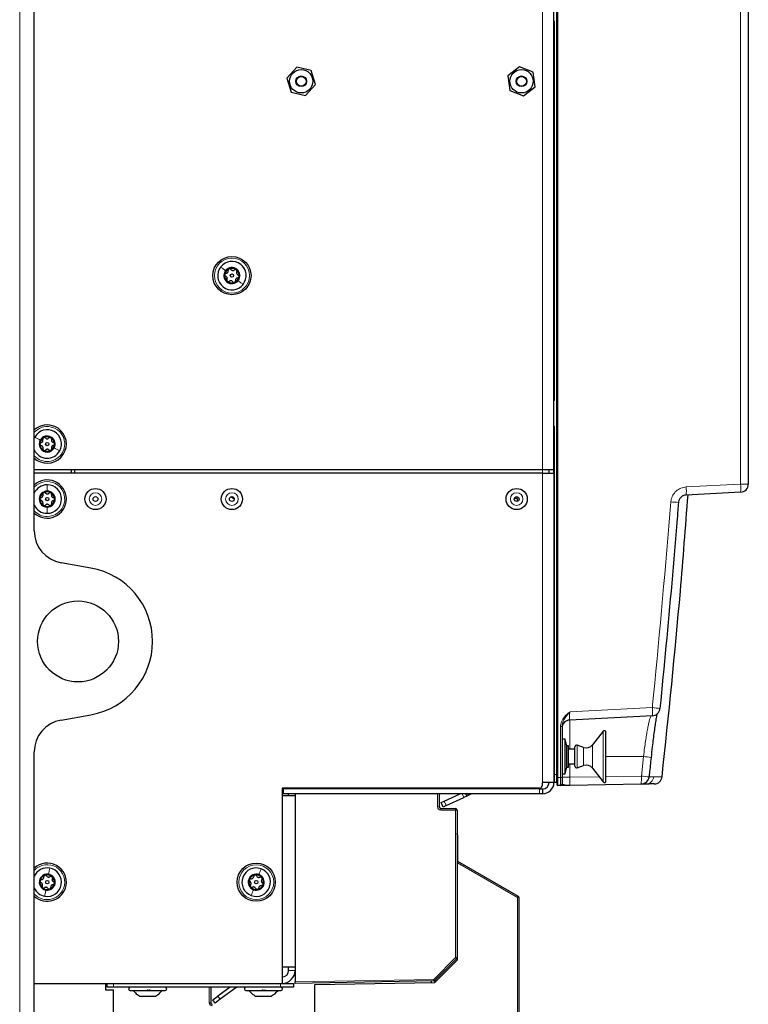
# Model space of a CAD drawing. Header units: millimetres. Extents: x 5 to 418, y 2 to 292.
# Tile 63 of 70: x 220 to 257, y 117 to 168. Entities that reach past the tile are written whole.
import ezdxf

# ---------------------------------------------------------------- set-up
doc = ezdxf.new("R2010")
doc.units = ezdxf.units.MM

msp = doc.modelspace()

# ---------------------------------------------------------------- linework, layer by layer
at = {"color": 7, "linetype": 'Continuous', "lineweight": 18}
for p, q in [((219.8578, 101.8434), (219.8578, 247.6684)), ((247.4762, 129.1566), (247.4762, 214.6603)), ((247.5429, 214.8277), (247.5429, 129.0008)), ((256.9463, 144.1004), (256.9463, 214.6636)), ((246.7578, 144.8309), (246.7578, 192.3309)), ((247.3727, 167.8826), (247.3411, 167.8826)), ((247.3727, 167.8826), (247.3727, 148.4459)), ((247.3727, 148.4459), (247.3411, 148.4459)), ((247.3727, 147.0493), (247.3411, 147.0493)), ((247.3727, 147.0493), (247.3727, 129.162)), ((246.7578, 144.6642), (246.7578, 144.8309)), ((246.7578, 144.6642), (246.7578, 128.7476)), ((254.1425, 143.9535), (256.9463, 144.1004)), ((257.3411, 144.1004), (256.9463, 144.1004)), ((248.1527, 132.3729), (252.4049, 132.5957)), ((248.1527, 131.9568), (248.1527, 130.4559)), ((247.6788, 129.0032), (247.6788, 131.6213)), ((247.6788, 131.6213), (247.7578, 131.6213)), ((249.8709, 128.7796), (249.8709, 131.3822)), ((248.5343, 129.5019), (248.5343, 130.6599)), ((248.8673, 129.6133), (248.8673, 130.5485)), ((249.3278, 129.4747), (249.3278, 130.6871)), ((251.947, 130.0809), (250.0199, 130.0809)), ((251.8403, 129.0758), (251.947, 130.0809)), ((248.1527, 129.7059), (248.1527, 129.0114)), ((247.3727, 129.162), (247.3411, 129.162)), ((247.3727, 129.162), (247.4762, 129.1566)), ((247.4762, 129.1566), (247.5078, 129.1566)), ((247.5078, 129.0008), (247.5429, 129.0008)), ((247.5429, 129.0008), (247.6788, 129.0032)), ((247.6788, 129.0032), (247.7578, 129.0032)), ((248.1527, 129.0114), (247.7578, 129.0114)), ((248.1527, 129.0114), (249.6691, 129.0379)), ((250.0199, 129.044), (251.8403, 129.0758)), ((252.2322, 129.0314), (252.4805, 129.0358)), ((241.3578, 128.4142), (241.3578, 128.4476)), ((246.5911, 128.1642), (246.5911, 128.4142)), ((241.3578, 127.4954), (241.3578, 128.1642)), ((241.69, 127.779), (241.7956, 127.5524)), ((242.702, 127.975), (242.6137, 128.1642)), ((242.8896, 128.1642), (242.9285, 128.0807)), ((243.0408, 128.133), (243.0263, 128.1642)), ((241.3578, 127.4954), (241.4411, 127.4954)), ((241.5216, 127.3287), (241.523, 127.412)), ((242.2745, 127.3156), (241.5216, 127.3287)), ((242.2745, 127.3156), (242.2759, 127.3989)), ((242.2745, 119.7322), (242.2745, 127.3156)), ((242.3578, 127.3156), (242.2745, 127.3156)), ((245.4593, 122.8242), (242.3745, 124.6052)), ((245.4593, 104.6021), (245.4593, 122.8242)), ((245.5411, 122.8242), (245.4593, 122.8242)), ((241.156, 118.6137), (242.2745, 119.7322)), ((242.2745, 119.7322), (242.3334, 119.6733)), ((242.3578, 119.7322), (242.2745, 119.7322)), ((233.6911, 119.0726), (234.0245, 119.0726)), ((234.0245, 118.4893), (241.156, 118.6137)), ((241.156, 118.6137), (241.1575, 118.5304)), ((241.156, 118.6137), (241.215, 118.5548)), ((224.6911, 118.3976), (224.6911, 118.2059)), ((229.6078, 117.412), (229.6078, 118.2059)), ((230.9807, 118.1741), (230.9575, 118.2059)), ((233.2745, 118.2059), (233.2745, 118.3976)), ((230.0581, 117.751), (230.1756, 117.5892)), ((229.6078, 117.412), (229.6911, 117.412))]:
    msp.add_line(p, q, dxfattribs=at)
at = {"color": 7, "linetype": 'Continuous', "lineweight": 25}
for p, q in [((220.6078, 141.6936), (220.6078, 225.3182)), ((247.5078, 129.0008), (247.5078, 214.8277)), ((257.3411, 214.6636), (257.3411, 144.1004)), ((247.3411, 167.7476), (247.3411, 169.4142)), ((247.3411, 148.5809), (247.3411, 167.7476)), ((234.1152, 165.5567), (233.5996, 164.9982)), ((234.8568, 165.3895), (234.1152, 165.5567)), ((235.0827, 164.6637), (234.8568, 165.3895)), ((245.5665, 165.5834), (244.9688, 165.1136)), ((246.2721, 165.3007), (245.5665, 165.5834)), ((246.3801, 164.5482), (246.2721, 165.3007)), ((233.5996, 164.9982), (233.8255, 164.2723)), ((244.9688, 165.1136), (245.0768, 164.3612)), ((233.8255, 164.2723), (234.5671, 164.1051)), ((234.5671, 164.1051), (235.0827, 164.6637)), ((245.0768, 164.3612), (245.7825, 164.0784)), ((245.7825, 164.0784), (246.3801, 164.5482)), ((247.3411, 146.9142), (247.3411, 148.5809)), ((220.6078, 146.4698), (220.6337, 146.5208)), ((247.3411, 144.8309), (247.3411, 146.9142)), ((246.7578, 144.8309), (220.6078, 144.8309)), ((246.7578, 144.6642), (220.6078, 144.6642)), ((222.5245, 144.6642), (222.5245, 144.8309)), ((222.6911, 144.6642), (222.6911, 144.8309)), ((247.3411, 144.8309), (246.7578, 144.8309)), ((246.7578, 144.6642), (247.3411, 144.6642)), ((247.0911, 144.6642), (247.0911, 144.8309)), ((247.3411, 144.6642), (247.3411, 144.8309)), ((247.3411, 144.6642), (247.3411, 128.7476)), ((256.9463, 143.6843), (254.1425, 143.5374)), ((245.4578, 143.3559), (245.302, 143.3559)), ((245.4578, 143.3559), (245.4578, 143.2104)), ((223.5235, 139.781), (221.9851, 140.0523)), ((221.9851, 131.9596), (223.5235, 132.2308)), ((252.4049, 132.1796), (248.1527, 131.9568)), ((247.7578, 131.6213), (247.7578, 129.0032)), ((249.8709, 131.3822), (249.3278, 130.6871)), ((250.0199, 128.8309), (250.0199, 131.3309)), ((247.9245, 130.9726), (247.7578, 130.9726)), ((248.0078, 130.6226), (247.9245, 130.9726)), ((247.9245, 129.1892), (247.9245, 130.9726)), ((220.6078, 102.6726), (220.6078, 130.3182)), ((248.0911, 130.6226), (248.0078, 130.6226)), ((248.0078, 129.5392), (248.0078, 130.6226)), ((248.0911, 129.5392), (248.0911, 130.6226)), ((248.4245, 130.4559), (248.0911, 130.4559)), ((248.4245, 129.5809), (248.4245, 130.5809)), ((248.8673, 130.5485), (248.5343, 130.6599)), ((247.9245, 129.1892), (248.0078, 129.5392)), ((248.0078, 129.5392), (248.0911, 129.5392)), ((248.0911, 129.7059), (248.4245, 129.7059)), ((248.5343, 129.5019), (248.8673, 129.6133)), ((249.3278, 129.4747), (249.8709, 128.7796)), ((246.7578, 128.6142), (246.7578, 128.7476)), ((247.3411, 128.7476), (246.7578, 128.7476)), ((247.4762, 128.7405), (247.3727, 128.7459)), ((247.5078, 128.6177), (247.5078, 129.0008)), ((247.7578, 129.1892), (247.9245, 129.1892)), ((247.7578, 129.0032), (247.7578, 128.6701)), ((233.3578, 128.4476), (233.3578, 118.3976)), ((246.5911, 128.4476), (233.3578, 128.4476)), ((246.5911, 128.4142), (233.4078, 128.4142)), ((233.4078, 128.4142), (233.4078, 128.1642)), ((233.6911, 128.4142), (233.6911, 128.4476)), ((234.0245, 128.4476), (234.0245, 128.4142)), ((241.4411, 128.4476), (241.4411, 128.4142)), ((246.5911, 128.4142), (246.7578, 128.4142)), ((246.7578, 128.4142), (246.7578, 128.1642)), ((247.6759, 128.5868), (247.5417, 128.5844)), ((251.8258, 128.6592), (248.1672, 128.5953)), ((252.0745, 128.6635), (251.855, 128.6597)), ((234.0245, 128.0559), (233.3578, 128.0559)), ((246.5911, 128.1642), (233.4078, 128.1642)), ((233.6911, 128.0559), (233.6911, 128.1642)), ((234.0245, 128.1642), (234.0245, 128.0561)), ((234.0245, 128.0561), (234.0245, 128.0559)), ((234.0245, 128.0559), (234.0245, 119.2392)), ((241.4411, 128.1642), (241.4411, 127.4954)), ((241.5389, 127.7085), (241.69, 127.779)), ((241.6446, 127.4819), (241.5389, 127.7085)), ((241.69, 127.779), (242.5163, 128.1642)), ((241.7956, 127.5524), (242.702, 127.975)), ((242.853, 128.0454), (242.702, 127.975)), ((242.7976, 128.1642), (242.853, 128.0454)), ((242.9285, 128.0807), (242.853, 128.0454)), ((243.0408, 128.133), (242.9285, 128.0807)), ((246.7578, 128.1642), (246.5911, 128.1642)), ((241.523, 127.412), (242.2759, 127.3989)), ((241.7956, 127.5524), (241.6446, 127.4819)), ((242.3578, 127.3156), (242.3578, 119.7322)), ((242.3745, 126.0339), (242.3745, 124.7006)), ((242.3745, 124.7006), (245.4995, 122.8963)), ((242.3745, 124.6052), (242.3745, 124.7006)), ((242.3745, 119.6172), (242.3745, 124.6052)), ((245.5411, 122.8242), (245.5411, 104.6021)), ((242.3745, 120.5476), (242.3578, 120.5473)), ((241.2108, 118.4535), (242.3745, 119.6172)), ((242.3334, 119.6733), (241.215, 118.5548)), ((242.3447, 119.6874), (242.3745, 119.6869)), ((242.3578, 120.0726), (242.3745, 120.0726)), ((234.0245, 119.2392), (233.3578, 119.2392)), ((233.6911, 119.0726), (233.6911, 119.2392)), ((234.0245, 119.2392), (234.0245, 119.0726)), ((234.0245, 119.0726), (234.0245, 118.4893)), ((220.6078, 118.4059), (224.2745, 118.4059)), ((220.6078, 118.3976), (233.3578, 118.3976)), ((224.2745, 118.4059), (224.2745, 118.0726)), ((224.2745, 118.0726), (224.6911, 118.0726)), ((224.3578, 118.2059), (224.3578, 118.3976)), ((224.6911, 118.2059), (224.3578, 118.2059)), ((233.2745, 118.2059), (224.6911, 118.2059)), ((224.6911, 108.7392), (224.6911, 118.0726)), ((229.6911, 118.2059), (229.6911, 117.412)), ((230.6842, 118.2059), (230.0581, 117.751)), ((230.9807, 118.1741), (230.1756, 117.5892)), ((233.2745, 118.4059), (233.9411, 118.4059)), ((233.9411, 118.2059), (233.2745, 118.2059)), ((233.9411, 118.4059), (233.9411, 118.2059)), ((241.1575, 118.5304), (234.0245, 118.4059)), ((234.0245, 118.4059), (234.0245, 118.4893)), ((235.0411, 118.3458), (241.2108, 118.4535)), ((235.0411, 104.7839), (235.0411, 118.3458)), ((241.0411, 118.4506), (241.0411, 118.5284)), ((241.2078, 118.5484), (241.2078, 118.4535)), ((225.5411, 118.0392), (227.3411, 118.0392)), ((226.0296, 117.7476), (226.8509, 117.7476)), ((226.8509, 117.7476), (226.8526, 117.7476)), ((229.7884, 117.5551), (230.0581, 117.751)), ((230.1756, 117.5892), (229.906, 117.3933)), ((231.4995, 118.0392), (233.2995, 118.0392)), ((231.9882, 117.7476), (232.8108, 117.7476)), ((229.906, 117.3933), (229.7884, 117.5551))]:
    msp.add_line(p, q, dxfattribs=at)
at = {"color": 7, "linetype": 'Continuous', "lineweight": 25, "flags": 128}
msp.add_lwpolyline([(230.746, 143.4526), (230.8876, 143.3417), (230.8995, 143.3332)], dxfattribs=at)
at = {"color": 7, "linetype": 'Continuous', "lineweight": 25}
for centre, radius in [((234.3411, 164.8309), 0.6), ((245.6745, 164.8309), 0.6), ((234.3411, 164.8309), 0.275), ((234.3411, 164.8309), 0.25), ((245.6745, 164.8309), 0.275), ((245.6745, 164.8309), 0.25), ((230.7745, 154.8309), 0.9833), ((230.7745, 154.8309), 0.0863), ((221.2745, 146.1642), 0.0863), ((221.2745, 143.3309), 0.0863), ((223.7578, 143.3309), 0.5442), ((223.7578, 143.3309), 0.125), ((230.7745, 143.3309), 0.5442), ((230.7745, 143.3309), 0.125), ((245.4245, 143.3309), 0.5442), ((245.4245, 143.3309), 0.125), ((222.8578, 136.0059), 2.0833), ((232.0245, 123.6142), 0.9833), ((221.2745, 123.6142), 0.0863), ((232.0245, 123.6142), 0.0863)]:
    msp.add_circle(centre, radius, dxfattribs=at)
at = {"color": 7, "linetype": 'Continuous', "lineweight": 18}
for centre, radius in [((230.7745, 154.8309), 0.9), ((223.7578, 143.3309), 0.3237), ((230.7745, 143.3309), 0.3237), ((245.4245, 143.3309), 0.3237), ((232.0245, 123.6142), 0.9)]:
    msp.add_circle(centre, radius, dxfattribs=at)
for centre, radius, start, end in [((247.3061, 167.8826), 0.0667, 0, 58.2531), ((247.3061, 148.4459), 0.0667, 301.7469, 0), ((221.2745, 146.1642), 0.9, 330.90453, 137.79455), ((247.3061, 147.0493), 0.0667, 0, 58.2531), ((221.2745, 146.1642), 0.9, 222.20545, 330.90453), ((221.2745, 143.3309), 0.9, 269.87489, 137.79455), ((252.1485, 143.7454), 2.0048, 354.04331, 5.95669), ((254.9523, 143.8923), 2.0048, 354.04331, 5.95669), ((251.9108, 123.6826), 19.5582, 84.60752, 85.76168), ((221.2745, 143.3309), 0.9, 222.20545, 269.87489), ((250.411, 132.3877), 2.0048, 354.04331, 5.95669), ((250.7426, 114.989), 17.6851, 83.32668, 84.60634), ((250.4283, 114.6478), 15.5077, 82.92287, 84.3802), ((249.8379, 128.9371), 2.0072, 352.04161, 3.96204), ((250.1558, 112.4136), 16.7472, 82.87575, 84.22714), ((252.0668, 129.0794), 0.416, 271.06192, 353.97283), ((241.5245, 127.4954), 0.1667, 180, 269), ((221.2745, 123.6142), 0.9, 259.87489, 137.79455), ((221.2745, 123.6142), 0.9, 222.20545, 259.87489), ((244.289, 123.5235), 1.3633, 329.13722, 332.60985), ((229.7745, 117.412), 0.1667, 180, 269)]:
    msp.add_arc(centre, radius, start, end, dxfattribs=at)
at = {"color": 7, "linetype": 'Continuous', "lineweight": 25}
for centre, radius, start, end in [((230.7745, 154.8309), 0.7333, 141.78163, 321.78163), ((230.7745, 154.8309), 0.7333, 321.78163, 141.78163), ((230.7745, 154.8309), 0.4125, 141.78163, 321.78163), ((230.7745, 154.8309), 0.375, 111.78163, 171.78163), ((230.7745, 154.8309), 0.4125, 321.78163, 141.78163), ((230.7745, 154.8309), 0.375, 51.78163, 111.78163), ((230.7745, 154.8309), 0.375, 351.78163, 51.78163), ((230.7745, 154.8309), 0.375, 171.78163, 231.78163), ((230.7745, 154.8309), 0.375, 291.78163, 351.78163), ((230.7745, 154.8309), 0.375, 231.78163, 291.78163), ((221.2745, 146.1642), 0.9833, 227.31509, 132.68491), ((221.2745, 146.1642), 0.7333, 330.90453, 150.90453), ((221.2745, 146.1642), 0.375, 120.90453, 180.90453), ((221.2745, 146.1642), 0.4125, 330.90453, 150.90453), ((221.2745, 146.1642), 0.375, 60.90453, 120.90453), ((221.2745, 146.1642), 0.375, 0.90453, 60.90453), ((221.2745, 146.1642), 0.4125, 150.90453, 330.90453), ((221.2745, 146.1642), 0.375, 180.90453, 240.90453), ((221.2745, 146.1642), 0.375, 300.90453, 0.90453), ((221.2745, 146.1642), 0.7333, 204.61998, 330.90453), ((221.2745, 146.1642), 0.375, 240.90453, 300.90453), ((221.2745, 143.3309), 0.9833, 359.87489, 132.68491), ((221.2745, 143.3309), 0.7333, 89.87489, 155.38002), ((221.2745, 143.3309), 0.7333, 269.87489, 89.87489), ((256.9245, 144.1004), 0.4167, 273, 0), ((221.2745, 143.3309), 0.4125, 89.87489, 269.87489), ((221.2745, 143.3309), 0.375, 119.87489, 179.87489), ((221.2745, 143.3309), 0.375, 59.87489, 119.87489), ((221.2745, 143.3309), 0.4125, 269.87489, 89.87489), ((221.2745, 143.3309), 0.375, 359.87489, 59.87489), ((221.2745, 143.3309), 0.9833, 227.31509, 359.87489), ((221.2745, 143.3309), 0.7333, 204.61998, 269.87489), ((221.2745, 143.3309), 0.375, 179.87489, 239.87489), ((221.2745, 143.3309), 0.375, 239.87489, 299.87489), ((221.2745, 143.3309), 0.375, 299.87489, 359.87489), ((222.2745, 141.6936), 1.6667, 180, 260), ((222.8578, 136.0059), 3.8333, 280, 80), ((252.3831, 132.5957), 0.4167, 273, 354.2817), ((222.2745, 130.3182), 1.6667, 100, 180), ((248.1745, 131.5407), 0.4167, 93, 180), ((249.9365, 131.3309), 0.0833, 0, 142), ((248.5078, 130.5809), 0.0833, 71.5, 180), ((248.9995, 130.9437), 0.4167, 251.5, 322), ((248.5078, 129.5809), 0.0833, 180, 288.5), ((248.9995, 129.2182), 0.4167, 38, 108.5), ((246.7578, 128.7476), 0.5833, 270, 0), ((246.7578, 128.7476), 0.3333, 270, 0), ((247.3745, 128.7792), 0.0333, 180, 267), ((247.4745, 128.7072), 0.0333, 0, 87), ((249.9365, 128.8309), 0.0833, 218, 0), ((251.8185, 129.0758), 0.4167, 271, 353.88823), ((252.4957, 129.0876), 0.4167, 271.00033, 353.57329), ((246.5911, 128.6142), 0.1667, 270, 0), ((247.5411, 128.6177), 0.0333, 180, 271), ((247.6745, 128.6701), 0.0833, 271, 0), ((243.1817, 127.8309), 0.3333, 90, 115), ((241.5245, 127.4954), 0.0833, 180, 269), ((242.2745, 127.3156), 0.0833, 0, 89), ((242.0411, 126.0339), 0.3333, 0, 18.19487), ((221.2745, 123.6142), 0.9833, 349.87489, 132.68491), ((221.2745, 123.6142), 0.7333, 79.87489, 155.38002), ((221.2745, 123.6142), 0.7333, 259.87489, 79.87489), ((232.0245, 123.6142), 0.7333, 69.87489, 249.87489), ((232.0245, 123.6142), 0.7333, 249.87489, 69.87489), ((221.2745, 123.6142), 0.4125, 79.87489, 259.87489), ((221.2745, 123.6142), 0.375, 169.87489, 229.87489), ((221.2745, 123.6142), 0.375, 109.87489, 169.87489), ((221.2745, 123.6142), 0.375, 49.87489, 109.87489), ((221.2745, 123.6142), 0.4125, 259.87489, 79.87489), ((221.2745, 123.6142), 0.375, 349.87489, 49.87489), ((232.0245, 123.6142), 0.4125, 69.87489, 249.87489), ((232.0245, 123.6142), 0.375, 159.87489, 219.87489), ((232.0245, 123.6142), 0.375, 99.87489, 159.87489), ((232.0245, 123.6142), 0.4125, 249.87489, 69.87489), ((232.0245, 123.6142), 0.375, 39.87489, 99.87489), ((232.0245, 123.6142), 0.375, 339.87489, 39.87489), ((221.2745, 123.6142), 0.9833, 227.31509, 349.87489), ((221.2745, 123.6142), 0.7333, 204.61998, 259.87489), ((221.2745, 123.6142), 0.375, 229.87489, 289.87489), ((221.2745, 123.6142), 0.375, 289.87489, 349.87489), ((232.0245, 123.6142), 0.375, 219.87489, 279.87489), ((232.0245, 123.6142), 0.375, 279.87489, 339.87489), ((245.4578, 122.8242), 0.0833, 0, 60), ((242.2745, 119.7322), 0.0833, 315, 0), ((233.3578, 119.0726), 0.3333, 270, 0), ((233.3578, 119.0726), 0.6667, 270, 0), ((225.5411, 118.1226), 0.0833, 90, 270), ((227.3411, 118.1226), 0.0833, 270, 90), ((231.0786, 118.0392), 0.1667, 90, 126), ((231.4995, 118.1226), 0.0833, 90, 270), ((233.2995, 118.1226), 0.0833, 270, 90), ((241.156, 118.6137), 0.0833, 271, 315), ((229.7745, 117.412), 0.0833, 180, 269)]:
    msp.add_arc(centre, radius, start, end, dxfattribs=at)
at = {"color": 7, "linetype": 'Continuous', "lineweight": 18}
for centre, major_axis, ratio, start_param, end_param in [((248.1745, 132.3752), (0.0219, 0.4184), 0.051695, 1.5789684, 3.1470257), ((247.3745, 129.1631), (0.0017, 0.4171), 0.0041715, 1.5733343, 3.1413915), ((247.4745, 129.1578), (-0.0017, 0.4173), 0.0041678, 3.1413568, 4.709414), ((247.5411, 129.0011), (-0.0006, 0.4167), 0.0041852, 3.1416599, 4.7115428), ((247.6745, 129.0035), (-0.0015, 0.4167), 0.0104636, 3.1417388, 4.7116217), ((248.1745, 129.0122), (0.0073, 0.4169), 0.0522641, 1.5735393, 3.1434222)]:
    msp.add_ellipse(centre, major_axis=major_axis, ratio=ratio, start_param=start_param, end_param=end_param, dxfattribs=at)
for points in [[(230.1983, 155.2846), (230.2338, 155.2567), (230.3047, 155.2009), (230.4018, 155.1244), (230.4504, 155.0861)], [(231.3506, 154.3772), (231.3152, 154.4051), (231.2443, 154.461), (231.1471, 154.5375), (231.0986, 154.5757)], [(220.6337, 146.5208), (220.6731, 146.4989), (220.752, 146.455), (220.86, 146.3949), (220.914, 146.3648)], [(221.9153, 145.8077), (221.8758, 145.8296), (221.797, 145.8735), (221.689, 145.9336), (221.6349, 145.9637)], [(221.2761, 144.0642), (221.276, 144.0191), (221.2758, 143.9289), (221.2755, 143.8052), (221.2754, 143.7434)], [(221.2729, 142.5976), (221.273, 142.6427), (221.2732, 142.7329), (221.2734, 142.8566), (221.2736, 142.9184)], [(221.4034, 124.3362), (221.3955, 124.2917), (221.3796, 124.2029), (221.3579, 124.0812), (221.347, 124.0203)], [(232.2768, 124.3028), (232.2613, 124.2604), (232.2302, 124.1757), (232.1877, 124.0596), (232.1664, 124.0016)], [(221.1456, 122.8923), (221.1535, 122.9368), (221.1694, 123.0256), (221.1911, 123.1473), (221.202, 123.2082)], [(231.7722, 122.9257), (231.7877, 122.9681), (231.8187, 123.0528), (231.8613, 123.1689), (231.8825, 123.2269)], [(227.1696, 118.0392), (227.1248, 117.9814), (227.0351, 117.8658), (226.9123, 117.787), (226.8509, 117.7476)]]:
    msp.add_open_spline(points, degree=3, dxfattribs=at)
at = {"color": 7, "linetype": 'Continuous', "lineweight": 25}
for points, knots in [([(230.4709, 154.9485), (230.4876, 154.9517), (230.5127, 154.9566), (230.5431, 154.9772), (230.563, 154.9972), (230.5778, 155.0212), (230.5909, 155.0557), (230.5897, 155.0814), (230.589, 155.0985)], [0, 0, 0, 0, 0.2491679, 0.3743031, 0.4989033, 0.6239875, 0.7497462, 1, 1, 1, 1]), ([(230.6353, 155.1791), (230.6275, 155.175), (230.6118, 155.1668), (230.5961, 155.1458), (230.5876, 155.1222), (230.5885, 155.1064), (230.589, 155.0985)], [0, 0, 0, 0, 0.250033, 0.4996315, 0.7492277, 1, 1, 1, 1]), ([(230.7245, 155.1526), (230.7194, 155.1587), (230.7092, 155.1707), (230.6867, 155.182), (230.6608, 155.1864), (230.6438, 155.1816), (230.6353, 155.1791)], [0, 0, 0, 0, 0.2498147, 0.4999078, 0.7501201, 1, 1, 1, 1]), ([(230.7245, 155.1526), (230.7357, 155.1398), (230.7525, 155.1205), (230.7855, 155.1045), (230.8127, 155.0972), (230.841, 155.0964), (230.8774, 155.1023), (230.899, 155.1162), (230.9134, 155.1254)], [0, 0, 0, 0, 0.2491995, 0.3743362, 0.4989302, 0.6240074, 0.7497593, 1, 1, 1, 1]), ([(231.0065, 155.1255), (230.999, 155.1303), (230.9841, 155.1397), (230.958, 155.1429), (230.9333, 155.1384), (230.9201, 155.1297), (230.9134, 155.1254)], [0, 0, 0, 0, 0.24999065, 0.49961057, 0.74912711, 1, 1, 1, 1]), ([(231.0281, 155.0351), (231.0308, 155.0425), (231.0361, 155.0574), (231.0347, 155.0825), (231.0255, 155.1071), (231.0128, 155.1194), (231.0065, 155.1255)], [0, 0, 0, 0, 0.2498519, 0.4999015, 0.7501147, 1, 1, 1, 1]), ([(230.4033, 154.8845), (230.403, 154.8757), (230.4023, 154.858), (230.4126, 154.8339), (230.4288, 154.8147), (230.4429, 154.8076), (230.45, 154.804)], [0, 0, 0, 0, 0.2498571, 0.4994664, 0.7490114, 1, 1, 1, 1]), ([(230.4709, 154.9485), (230.4631, 154.9471), (230.4475, 154.9443), (230.4265, 154.9305), (230.4098, 154.9102), (230.4055, 154.8931), (230.4033, 154.8845)], [0, 0, 0, 0, 0.2498071, 0.5000551, 0.7503094, 1, 1, 1, 1]), ([(230.5208, 154.6268), (230.5264, 154.6429), (230.5347, 154.6671), (230.5321, 154.7036), (230.5247, 154.7309), (230.5113, 154.7558), (230.488, 154.7843), (230.4652, 154.7962), (230.45, 154.804)], [0, 0, 0, 0, 0.249201, 0.3743378, 0.4989316, 0.6240084, 0.74976, 1, 1, 1, 1]), ([(230.5208, 154.6268), (230.5182, 154.6193), (230.5128, 154.6045), (230.5143, 154.5794), (230.5234, 154.5548), (230.5361, 154.5424), (230.5425, 154.5363)], [0, 0, 0, 0, 0.2498519, 0.4999015, 0.7501147, 1, 1, 1, 1]), ([(230.8245, 154.5092), (230.8133, 154.522), (230.7965, 154.5413), (230.7635, 154.5574), (230.7362, 154.5646), (230.708, 154.5654), (230.6716, 154.5595), (230.6499, 154.5457), (230.6355, 154.5365)], [0, 0, 0, 0, 0.2491995, 0.3743362, 0.4989302, 0.6240074, 0.7497593, 1, 1, 1, 1]), ([(230.9136, 154.4827), (230.9215, 154.4868), (230.9371, 154.495), (230.9529, 154.516), (230.9614, 154.5396), (230.9604, 154.5554), (230.96, 154.5633)], [0, 0, 0, 0, 0.250033, 0.4996315, 0.7492277, 1, 1, 1, 1]), ([(231.0781, 154.7133), (231.0614, 154.7101), (231.0363, 154.7052), (231.0059, 154.6846), (230.986, 154.6646), (230.9711, 154.6406), (230.9581, 154.6061), (230.9592, 154.5804), (230.96, 154.5633)], [0, 0, 0, 0, 0.2491679, 0.3743031, 0.4989033, 0.6239875, 0.7497462, 1, 1, 1, 1]), ([(231.0281, 155.0351), (231.0226, 155.019), (231.0142, 154.9948), (231.0169, 154.9582), (231.0242, 154.9309), (231.0376, 154.9061), (231.061, 154.8775), (231.0838, 154.8657), (231.099, 154.8578)], [0, 0, 0, 0, 0.249201, 0.3743378, 0.4989316, 0.6240084, 0.74976, 1, 1, 1, 1]), ([(231.0781, 154.7133), (231.0859, 154.7147), (231.1014, 154.7175), (231.1224, 154.7313), (231.1392, 154.7516), (231.1435, 154.7687), (231.1456, 154.7773)], [0, 0, 0, 0, 0.2498071, 0.5000551, 0.7503094, 1, 1, 1, 1]), ([(231.1456, 154.7773), (231.146, 154.7861), (231.1467, 154.8038), (231.1364, 154.8279), (231.1202, 154.8471), (231.106, 154.8542), (231.099, 154.8578)], [0, 0, 0, 0, 0.2498571, 0.4994664, 0.7490114, 1, 1, 1, 1]), ([(230.5425, 154.5363), (230.55, 154.5316), (230.5649, 154.5221), (230.5909, 154.519), (230.6157, 154.5234), (230.6289, 154.5321), (230.6355, 154.5365)], [0, 0, 0, 0, 0.2499907, 0.4996106, 0.7491271, 1, 1, 1, 1]), ([(230.8245, 154.5092), (230.8295, 154.5032), (230.8397, 154.4911), (230.8622, 154.4798), (230.8881, 154.4754), (230.9051, 154.4803), (230.9136, 154.4827)], [0, 0, 0, 0, 0.2498147, 0.4999078, 0.7501201, 1, 1, 1, 1]), ([(221.0819, 146.486), (221.0748, 146.4807), (221.0606, 146.4701), (221.0484, 146.4469), (221.0438, 146.4222), (221.0472, 146.4068), (221.0489, 146.399)], [0, 0, 0, 0, 0.250033, 0.4996315, 0.7492277, 1, 1, 1, 1]), ([(221.1741, 146.474), (221.1681, 146.4791), (221.1562, 146.4894), (221.1322, 146.497), (221.1059, 146.4972), (221.0899, 146.4897), (221.0819, 146.486)], [0, 0, 0, 0, 0.2498147, 0.4999078, 0.7501201, 1, 1, 1, 1]), ([(221.1741, 146.474), (221.1872, 146.4631), (221.2068, 146.4467), (221.2419, 146.4361), (221.27, 146.4332), (221.2981, 146.4369), (221.333, 146.4485), (221.3522, 146.4656), (221.365, 146.477)], [0, 0, 0, 0, 0.2491995, 0.3743362, 0.4989302, 0.6240074, 0.7497593, 1, 1, 1, 1]), ([(221.4568, 146.4919), (221.4487, 146.4954), (221.4325, 146.5024), (221.4062, 146.5013), (221.3825, 146.493), (221.3709, 146.4824), (221.365, 146.477)], [0, 0, 0, 0, 0.2499907, 0.4996106, 0.7491271, 1, 1, 1, 1]), ([(221.4925, 146.406), (221.494, 146.4138), (221.4969, 146.4293), (221.4915, 146.4539), (221.4786, 146.4767), (221.4641, 146.4869), (221.4568, 146.4919)], [0, 0, 0, 0, 0.2498519, 0.4999015, 0.7501147, 1, 1, 1, 1]), ([(220.9561, 146.2322), (220.9486, 146.2296), (220.9337, 146.2244), (220.9151, 146.2074), (220.9018, 146.1847), (220.9003, 146.1671), (220.8995, 146.1583)], [0, 0, 0, 0, 0.2498071, 0.5000551, 0.7503094, 1, 1, 1, 1]), ([(220.8995, 146.1583), (220.9006, 146.1496), (220.9027, 146.132), (220.9167, 146.1098), (220.9357, 146.0934), (220.9508, 146.0887), (220.9584, 146.0863)], [0, 0, 0, 0, 0.2498571, 0.4994664, 0.7490114, 1, 1, 1, 1]), ([(220.9561, 146.2322), (220.972, 146.2381), (220.9961, 146.2469), (221.0228, 146.272), (221.0393, 146.2949), (221.0501, 146.321), (221.0575, 146.3571), (221.0523, 146.3823), (221.0489, 146.399)], [0, 0, 0, 0, 0.2491679, 0.3743031, 0.4989033, 0.6239875, 0.7497462, 1, 1, 1, 1]), ([(221.0564, 145.9225), (221.0593, 145.9392), (221.0637, 145.9644), (221.0553, 146.0002), (221.0437, 146.0259), (221.0266, 146.0483), (220.999, 146.0728), (220.9746, 146.0809), (220.9584, 146.0863)], [0, 0, 0, 0, 0.249201, 0.3743378, 0.4989316, 0.6240084, 0.74976, 1, 1, 1, 1]), ([(221.4925, 146.406), (221.4896, 146.3893), (221.4852, 146.3641), (221.4936, 146.3283), (221.5052, 146.3026), (221.5224, 146.2802), (221.55, 146.2557), (221.5744, 146.2476), (221.5906, 146.2422)], [0, 0, 0, 0, 0.249201, 0.3743378, 0.4989316, 0.6240084, 0.74976, 1, 1, 1, 1]), ([(221.5929, 146.0963), (221.5769, 146.0904), (221.5529, 146.0816), (221.5262, 146.0565), (221.5097, 146.0336), (221.4988, 146.0075), (221.4914, 145.9714), (221.4966, 145.9462), (221.5001, 145.9295)], [0, 0, 0, 0, 0.2491679, 0.3743031, 0.4989033, 0.6239875, 0.7497462, 1, 1, 1, 1]), ([(221.6494, 146.1702), (221.6484, 146.1789), (221.6463, 146.1965), (221.6323, 146.2187), (221.6132, 146.2351), (221.5982, 146.2398), (221.5906, 146.2422)], [0, 0, 0, 0, 0.2498571, 0.4994664, 0.7490114, 1, 1, 1, 1]), ([(221.5929, 146.0963), (221.6003, 146.0989), (221.6153, 146.1041), (221.6338, 146.1211), (221.6471, 146.1438), (221.6487, 146.1614), (221.6494, 146.1702)], [0, 0, 0, 0, 0.2498071, 0.5000551, 0.7503094, 1, 1, 1, 1]), ([(221.0564, 145.9225), (221.055, 145.9147), (221.052, 145.8992), (221.0574, 145.8746), (221.0704, 145.8518), (221.0849, 145.8416), (221.0921, 145.8366)], [0, 0, 0, 0, 0.2498519, 0.4999015, 0.7501147, 1, 1, 1, 1]), ([(221.0921, 145.8366), (221.1003, 145.8331), (221.1165, 145.8261), (221.1427, 145.8272), (221.1664, 145.8355), (221.1781, 145.8461), (221.1839, 145.8515)], [0, 0, 0, 0, 0.2499907, 0.4996106, 0.7491271, 1, 1, 1, 1]), ([(221.3748, 145.8545), (221.3618, 145.8654), (221.3421, 145.8818), (221.307, 145.8924), (221.2789, 145.8953), (221.2509, 145.8916), (221.2159, 145.88), (221.1967, 145.8629), (221.1839, 145.8515)], [0, 0, 0, 0, 0.2491995, 0.3743362, 0.4989302, 0.6240074, 0.7497593, 1, 1, 1, 1]), ([(221.3748, 145.8545), (221.3808, 145.8494), (221.3928, 145.8391), (221.4168, 145.8315), (221.443, 145.8313), (221.4591, 145.8388), (221.4671, 145.8425)], [0, 0, 0, 0, 0.2498147, 0.4999078, 0.7501201, 1, 1, 1, 1]), ([(221.4671, 145.8425), (221.4742, 145.8478), (221.4883, 145.8584), (221.5005, 145.8816), (221.5052, 145.9063), (221.5018, 145.9217), (221.5001, 145.9295)], [0, 0, 0, 0, 0.250033, 0.4996315, 0.7492277, 1, 1, 1, 1]), ([(220.9573, 143.4046), (220.9734, 143.4102), (220.9976, 143.4185), (221.0248, 143.4432), (221.0417, 143.4658), (221.053, 143.4917), (221.061, 143.5276), (221.0563, 143.5529), (221.0531, 143.5697)], [0, 0, 0, 0, 0.249201, 0.3743378, 0.4989316, 0.6240084, 0.74976, 1, 1, 1, 1]), ([(221.0877, 143.6561), (221.0805, 143.6509), (221.0662, 143.6406), (221.0535, 143.6176), (221.0484, 143.593), (221.0516, 143.5775), (221.0531, 143.5697)], [0, 0, 0, 0, 0.2498571, 0.4994664, 0.7490114, 1, 1, 1, 1]), ([(221.1797, 143.6424), (221.1738, 143.6477), (221.162, 143.6582), (221.1382, 143.6662), (221.1119, 143.6669), (221.0958, 143.6597), (221.0877, 143.6561)], [0, 0, 0, 0, 0.2498071, 0.5000551, 0.7503094, 1, 1, 1, 1]), ([(221.1797, 143.6424), (221.1926, 143.6313), (221.2119, 143.6145), (221.2468, 143.6033), (221.2748, 143.6), (221.3029, 143.6031), (221.3381, 143.6141), (221.3576, 143.6309), (221.3706, 143.642)], [0, 0, 0, 0, 0.2491679, 0.3743031, 0.4989033, 0.6239875, 0.7497462, 1, 1, 1, 1]), ([(221.4627, 143.6553), (221.4546, 143.6589), (221.4385, 143.6661), (221.4123, 143.6656), (221.3884, 143.6577), (221.3766, 143.6472), (221.3706, 143.642)], [0, 0, 0, 0, 0.250033, 0.4996315, 0.7492277, 1, 1, 1, 1]), ([(221.4968, 143.5687), (221.4984, 143.5765), (221.5017, 143.5919), (221.4967, 143.6166), (221.4841, 143.6397), (221.4698, 143.6501), (221.4627, 143.6553)], [0, 0, 0, 0, 0.2498147, 0.4999078, 0.7501201, 1, 1, 1, 1]), ([(221.4968, 143.5687), (221.4936, 143.552), (221.4888, 143.5269), (221.4965, 143.491), (221.5077, 143.4651), (221.5244, 143.4424), (221.5516, 143.4174), (221.5758, 143.4089), (221.5919, 143.4032)], [0, 0, 0, 0, 0.24919948, 0.37433619, 0.49893021, 0.62400742, 0.74975934, 1, 1, 1, 1]), ([(252.9075, 129.0423), (253.2402, 132.2215), (253.7455, 137.0494), (254.1134, 141.8895), (254.2391, 143.5424)], [0, 0, 0, 0, 0.6584966, 1, 1, 1, 1]), ([(254.1425, 143.5374), (254.0959, 143.5303), (254.0028, 143.5162), (253.8819, 143.4379), (253.7931, 143.3274), (253.7565, 143.2254), (253.7502, 143.1666), (253.7488, 143.1543)], [0, 0, 0, 0, 0.2344392, 0.4688676, 0.7032609, 0.9375966, 1, 1, 1, 1]), ([(220.9573, 143.4046), (220.9498, 143.4021), (220.9348, 143.3971), (220.916, 143.3805), (220.9023, 143.3581), (220.9004, 143.3405), (220.8995, 143.3317)], [0, 0, 0, 0, 0.24985187, 0.49990154, 0.75011466, 1, 1, 1, 1]), ([(220.8995, 143.3317), (220.9004, 143.3229), (220.9021, 143.3054), (220.9157, 143.2829), (220.9345, 143.2662), (220.9495, 143.2612), (220.957, 143.2586)], [0, 0, 0, 0, 0.2499907, 0.4996106, 0.7491271, 1, 1, 1, 1]), ([(221.0521, 143.0931), (221.0553, 143.1098), (221.0602, 143.1349), (221.0524, 143.1708), (221.0413, 143.1967), (221.0245, 143.2195), (220.9974, 143.2444), (220.9731, 143.253), (220.957, 143.2586)], [0, 0, 0, 0, 0.24919948, 0.37433619, 0.49893021, 0.62400742, 0.74975934, 1, 1, 1, 1]), ([(221.0521, 143.0931), (221.0505, 143.0854), (221.0473, 143.0699), (221.0523, 143.0453), (221.0648, 143.0222), (221.0791, 143.0118), (221.0863, 143.0066)], [0, 0, 0, 0, 0.2498147, 0.4999078, 0.7501201, 1, 1, 1, 1]), ([(221.0863, 143.0066), (221.0943, 143.0029), (221.1104, 142.9957), (221.1367, 142.9962), (221.1605, 143.0041), (221.1724, 143.0146), (221.1783, 143.0198)], [0, 0, 0, 0, 0.250033, 0.4996315, 0.7492277, 1, 1, 1, 1]), ([(221.3693, 143.0194), (221.3564, 143.0306), (221.3371, 143.0473), (221.3021, 143.0585), (221.2741, 143.0619), (221.246, 143.0587), (221.2108, 143.0477), (221.1913, 143.031), (221.1783, 143.0198)], [0, 0, 0, 0, 0.2491679, 0.3743031, 0.4989033, 0.6239875, 0.7497462, 1, 1, 1, 1]), ([(221.3693, 143.0194), (221.3751, 143.0142), (221.3869, 143.0037), (221.4108, 142.9956), (221.437, 142.995), (221.4532, 143.0022), (221.4613, 143.0057)], [0, 0, 0, 0, 0.2498071, 0.5000551, 0.7503094, 1, 1, 1, 1]), ([(221.4613, 143.0057), (221.4684, 143.0109), (221.4828, 143.0212), (221.4954, 143.0442), (221.5005, 143.0688), (221.4974, 143.0844), (221.4958, 143.0921)], [0, 0, 0, 0, 0.2498571, 0.4994664, 0.7490114, 1, 1, 1, 1]), ([(221.5916, 143.2572), (221.5755, 143.2517), (221.5514, 143.2433), (221.5242, 143.2187), (221.5073, 143.1961), (221.496, 143.1702), (221.4879, 143.1342), (221.4927, 143.1089), (221.4958, 143.0921)], [0, 0, 0, 0, 0.249201, 0.3743378, 0.4989316, 0.6240084, 0.74976, 1, 1, 1, 1]), ([(221.5916, 143.2572), (221.5991, 143.2597), (221.6141, 143.2647), (221.633, 143.2813), (221.6467, 143.3037), (221.6485, 143.3213), (221.6495, 143.3301)], [0, 0, 0, 0, 0.2498519, 0.4999015, 0.7501147, 1, 1, 1, 1]), ([(221.6495, 143.3301), (221.6486, 143.3389), (221.6468, 143.3565), (221.6332, 143.3789), (221.6144, 143.3956), (221.5995, 143.4007), (221.5919, 143.4032)], [0, 0, 0, 0, 0.2499907, 0.4996106, 0.7491271, 1, 1, 1, 1]), ([(253.7488, 143.1543), (253.7267, 142.8774), (253.6158, 141.4929), (253.319, 137.9577), (253.0044, 134.7029), (252.7967, 132.5542)], [0, 0, 0, 0, 0.0782984, 0.3914935, 1, 1, 1, 1]), ([(252.6477, 132.2834), (252.6439, 132.2671), (252.6267, 132.1948), (252.5924, 132.0032), (252.5457, 131.7135), (252.497, 131.3719), (252.4478, 130.9926), (252.3939, 130.5461), (252.3588, 130.2209), (252.339, 130.0373)], [0, 0, 0, 0, 0.04387169, 0.19479, 0.34643632, 0.49808604, 0.65037055, 0.80265562, 1, 1, 1, 1]), ([(252.339, 130.0373), (252.3098, 129.7611), (252.2744, 129.4257), (252.2386, 129.0905), (252.2322, 129.0314)], [0, 0, 0, 0, 0.82378945, 1, 1, 1, 1]), ([(248.1672, 128.5953), (248.1667, 128.5953), (248.0657, 128.5936), (247.8927, 128.5905), (247.7099, 128.5874), (247.6868, 128.5869), (247.6759, 128.5868)], [0, 0, 0, 0, 0.0019525, 0.4191595, 0.7271526, 1, 1, 1, 1]), ([(252.4899, 128.6708), (252.4939, 128.6709), (252.518, 128.6713), (252.4053, 128.6693), (252.1848, 128.6655), (252.0745, 128.6635)], [0, 0, 0, 0, 0.0894868, 0.5444995, 1, 1, 1, 1]), ([(220.9053, 123.6802), (220.9047, 123.6714), (220.9034, 123.6537), (220.9129, 123.6293), (220.9284, 123.6095), (220.9423, 123.602), (220.9493, 123.5982)], [0, 0, 0, 0, 0.2499907, 0.4996106, 0.7491271, 1, 1, 1, 1]), ([(220.9749, 123.7419), (220.9671, 123.7407), (220.9515, 123.7385), (220.93, 123.7254), (220.9126, 123.7057), (220.9078, 123.6887), (220.9053, 123.6802)], [0, 0, 0, 0, 0.2498519, 0.4999015, 0.7501147, 1, 1, 1, 1]), ([(220.9749, 123.7419), (220.9918, 123.7446), (221.017, 123.7486), (221.0481, 123.7682), (221.0686, 123.7875), (221.0843, 123.811), (221.0985, 123.8451), (221.0982, 123.8707), (221.098, 123.8878)], [0, 0, 0, 0, 0.24920104, 0.37433782, 0.49893155, 0.62400843, 0.74976002, 1, 1, 1, 1]), ([(221.147, 123.9669), (221.139, 123.9631), (221.1231, 123.9554), (221.1067, 123.9349), (221.0974, 123.9116), (221.0978, 123.8958), (221.098, 123.8878)], [0, 0, 0, 0, 0.2498571, 0.4994664, 0.7490114, 1, 1, 1, 1]), ([(221.2352, 123.9375), (221.2303, 123.9437), (221.2205, 123.9561), (221.1985, 123.9681), (221.1727, 123.9733), (221.1556, 123.969), (221.147, 123.9669)], [0, 0, 0, 0, 0.2498071, 0.5000551, 0.7503094, 1, 1, 1, 1]), ([(221.2352, 123.9375), (221.246, 123.9243), (221.2621, 123.9044), (221.2945, 123.8873), (221.3216, 123.8791), (221.3498, 123.8774), (221.3863, 123.8821), (221.4085, 123.8952), (221.4232, 123.9039)], [0, 0, 0, 0, 0.2491679, 0.3743031, 0.4989033, 0.6239875, 0.7497462, 1, 1, 1, 1]), ([(221.5161, 123.901), (221.5088, 123.906), (221.4942, 123.9159), (221.4683, 123.9199), (221.4434, 123.9163), (221.4299, 123.908), (221.4232, 123.9039)], [0, 0, 0, 0, 0.250033, 0.4996315, 0.7492277, 1, 1, 1, 1]), ([(221.5348, 123.8098), (221.5377, 123.8172), (221.5435, 123.8319), (221.5429, 123.857), (221.5346, 123.8819), (221.5223, 123.8946), (221.5161, 123.901)], [0, 0, 0, 0, 0.2498147, 0.4999078, 0.7501201, 1, 1, 1, 1]), ([(221.5348, 123.8098), (221.5287, 123.7939), (221.5196, 123.77), (221.521, 123.7334), (221.5274, 123.7059), (221.54, 123.6806), (221.5624, 123.6513), (221.5848, 123.6387), (221.5997, 123.6303)], [0, 0, 0, 0, 0.2491995, 0.3743362, 0.4989302, 0.6240074, 0.7497593, 1, 1, 1, 1]), ([(231.6724, 123.7433), (231.6702, 123.7347), (231.6659, 123.7176), (231.671, 123.6918), (231.6829, 123.6697), (231.6952, 123.6598), (231.7014, 123.6549)], [0, 0, 0, 0, 0.2499907, 0.4996106, 0.7491271, 1, 1, 1, 1]), ([(231.7517, 123.7919), (231.7438, 123.7922), (231.728, 123.7926), (231.7046, 123.7835), (231.684, 123.7671), (231.6763, 123.7512), (231.6724, 123.7433)], [0, 0, 0, 0, 0.24985187, 0.49990154, 0.75011466, 1, 1, 1, 1]), ([(231.7342, 123.4668), (231.7429, 123.4814), (231.7561, 123.5034), (231.761, 123.5397), (231.7595, 123.5679), (231.7515, 123.595), (231.7345, 123.6278), (231.7147, 123.6441), (231.7014, 123.6549)], [0, 0, 0, 0, 0.2491995, 0.3743362, 0.4989302, 0.6240074, 0.7497593, 1, 1, 1, 1]), ([(231.7517, 123.7919), (231.7687, 123.7917), (231.7942, 123.7913), (231.8282, 123.8051), (231.8518, 123.8206), (231.8713, 123.8411), (231.8912, 123.8721), (231.8954, 123.8975), (231.8982, 123.9143)], [0, 0, 0, 0, 0.249201, 0.3743378, 0.4989316, 0.6240084, 0.74976, 1, 1, 1, 1]), ([(231.9602, 123.9837), (231.9517, 123.9813), (231.9347, 123.9765), (231.9149, 123.9592), (231.9017, 123.9378), (231.8993, 123.9222), (231.8982, 123.9143)], [0, 0, 0, 0, 0.2498571, 0.4994664, 0.7490114, 1, 1, 1, 1]), ([(232.042, 123.9394), (232.0382, 123.9463), (232.0307, 123.9602), (232.0111, 123.9759), (231.9866, 123.9855), (231.969, 123.9843), (231.9602, 123.9837)], [0, 0, 0, 0, 0.2498071, 0.5000551, 0.7503094, 1, 1, 1, 1]), ([(232.042, 123.9394), (232.0502, 123.9245), (232.0627, 123.9021), (232.0917, 123.8797), (232.1168, 123.8669), (232.1443, 123.8603), (232.1812, 123.8586), (232.2052, 123.8677), (232.2212, 123.8737)], [0, 0, 0, 0, 0.2491679, 0.3743031, 0.4989033, 0.6239875, 0.7497462, 1, 1, 1, 1]), ([(232.3123, 123.8547), (232.3059, 123.8608), (232.2933, 123.8732), (232.2684, 123.8816), (232.2433, 123.8824), (232.2286, 123.8766), (232.2212, 123.8737)], [0, 0, 0, 0, 0.250033, 0.4996315, 0.7492277, 1, 1, 1, 1]), ([(232.3148, 123.7617), (232.306, 123.7471), (232.2929, 123.7251), (232.2879, 123.6888), (232.2895, 123.6606), (232.2975, 123.6335), (232.3144, 123.6007), (232.3343, 123.5844), (232.3475, 123.5736)], [0, 0, 0, 0, 0.2491995, 0.3743362, 0.4989302, 0.6240074, 0.7497593, 1, 1, 1, 1]), ([(232.3148, 123.7617), (232.3189, 123.7684), (232.3272, 123.7818), (232.331, 123.8067), (232.3271, 123.8327), (232.3172, 123.8473), (232.3123, 123.8547)], [0, 0, 0, 0, 0.2498147, 0.4999078, 0.7501201, 1, 1, 1, 1]), ([(221.0142, 123.4187), (221.0203, 123.4346), (221.0294, 123.4585), (221.028, 123.4951), (221.0215, 123.5226), (221.009, 123.5479), (220.9866, 123.5772), (220.9642, 123.5898), (220.9493, 123.5982)], [0, 0, 0, 0, 0.2491995, 0.3743362, 0.4989302, 0.6240074, 0.7497593, 1, 1, 1, 1]), ([(221.0142, 123.4187), (221.0113, 123.4113), (221.0054, 123.3966), (221.006, 123.3715), (221.0144, 123.3466), (221.0267, 123.3339), (221.0328, 123.3275)], [0, 0, 0, 0, 0.2498147, 0.4999078, 0.7501201, 1, 1, 1, 1]), ([(221.0328, 123.3275), (221.0401, 123.3225), (221.0547, 123.3126), (221.0807, 123.3086), (221.1055, 123.3122), (221.119, 123.3205), (221.1258, 123.3246)], [0, 0, 0, 0, 0.25003302, 0.49963153, 0.74922769, 1, 1, 1, 1]), ([(221.3137, 123.291), (221.303, 123.3042), (221.2869, 123.3241), (221.2544, 123.3412), (221.2274, 123.3494), (221.1992, 123.3511), (221.1626, 123.3464), (221.1405, 123.3333), (221.1258, 123.3246)], [0, 0, 0, 0, 0.2491679, 0.3743031, 0.4989033, 0.6239875, 0.7497462, 1, 1, 1, 1]), ([(221.3137, 123.291), (221.3186, 123.2848), (221.3284, 123.2724), (221.3505, 123.2604), (221.3762, 123.2552), (221.3934, 123.2595), (221.402, 123.2616)], [0, 0, 0, 0, 0.2498071, 0.5000551, 0.7503094, 1, 1, 1, 1]), ([(221.402, 123.2616), (221.4099, 123.2654), (221.4258, 123.2731), (221.4423, 123.2936), (221.4516, 123.3169), (221.4512, 123.3327), (221.451, 123.3407)], [0, 0, 0, 0, 0.24985708, 0.49946639, 0.74901135, 1, 1, 1, 1]), ([(221.574, 123.4866), (221.5572, 123.4839), (221.5319, 123.4799), (221.5009, 123.4603), (221.4803, 123.441), (221.4647, 123.4175), (221.4505, 123.3834), (221.4508, 123.3578), (221.451, 123.3407)], [0, 0, 0, 0, 0.249201, 0.3743378, 0.4989316, 0.6240084, 0.74976, 1, 1, 1, 1]), ([(221.574, 123.4866), (221.5818, 123.4878), (221.5975, 123.49), (221.6189, 123.5031), (221.6363, 123.5228), (221.6412, 123.5398), (221.6436, 123.5483)], [0, 0, 0, 0, 0.2498519, 0.4999015, 0.7501147, 1, 1, 1, 1]), ([(221.6436, 123.5483), (221.6443, 123.5571), (221.6456, 123.5748), (221.6361, 123.5992), (221.6205, 123.619), (221.6066, 123.6265), (221.5997, 123.6303)], [0, 0, 0, 0, 0.2499907, 0.4996106, 0.7491271, 1, 1, 1, 1]), ([(231.7342, 123.4668), (231.73, 123.4601), (231.7217, 123.4467), (231.718, 123.4218), (231.7219, 123.3958), (231.7317, 123.3812), (231.7367, 123.3738)], [0, 0, 0, 0, 0.2498147, 0.4999078, 0.7501201, 1, 1, 1, 1]), ([(231.7367, 123.3738), (231.743, 123.3677), (231.7557, 123.3553), (231.7805, 123.3469), (231.8057, 123.3461), (231.8204, 123.3519), (231.8277, 123.3548)], [0, 0, 0, 0, 0.250033, 0.4996315, 0.7492277, 1, 1, 1, 1]), ([(232.007, 123.2891), (231.9987, 123.304), (231.9863, 123.3264), (231.9573, 123.3488), (231.9321, 123.3616), (231.9046, 123.3682), (231.8678, 123.3699), (231.8438, 123.3608), (231.8277, 123.3548)], [0, 0, 0, 0, 0.2491679, 0.3743031, 0.4989033, 0.6239875, 0.7497462, 1, 1, 1, 1]), ([(232.007, 123.2891), (232.0107, 123.2822), (232.0182, 123.2683), (232.0379, 123.2526), (232.0623, 123.243), (232.08, 123.2442), (232.0888, 123.2448)], [0, 0, 0, 0, 0.2498071, 0.5000551, 0.7503094, 1, 1, 1, 1]), ([(232.0888, 123.2448), (232.0973, 123.2472), (232.1143, 123.252), (232.134, 123.2693), (232.1472, 123.2907), (232.1496, 123.3063), (232.1508, 123.3142)], [0, 0, 0, 0, 0.2498571, 0.4994664, 0.7490114, 1, 1, 1, 1]), ([(232.2973, 123.4366), (232.2803, 123.4368), (232.2547, 123.4372), (232.2207, 123.4234), (232.1971, 123.4079), (232.1776, 123.3874), (232.1577, 123.3564), (232.1536, 123.331), (232.1508, 123.3142)], [0, 0, 0, 0, 0.249201, 0.3743378, 0.4989316, 0.6240084, 0.74976, 1, 1, 1, 1]), ([(232.2973, 123.4366), (232.3052, 123.4363), (232.321, 123.4359), (232.3444, 123.445), (232.3649, 123.4614), (232.3727, 123.4773), (232.3766, 123.4852)], [0, 0, 0, 0, 0.2498519, 0.4999015, 0.7501147, 1, 1, 1, 1]), ([(232.3766, 123.4852), (232.3788, 123.4938), (232.3831, 123.5109), (232.378, 123.5367), (232.3661, 123.5588), (232.3537, 123.5687), (232.3475, 123.5736)], [0, 0, 0, 0, 0.2499907, 0.4996106, 0.7491271, 1, 1, 1, 1]), ([(225.7096, 118.0392), (225.7546, 117.9814), (225.8446, 117.8658), (225.968, 117.787), (226.0297, 117.7476)], [0, 0, 0, 0, 0.5, 1, 1, 1, 1]), ([(226.5502, 118.0678), (226.5486, 118.0639), (226.5453, 118.0561), (226.531, 118.0469), (226.5103, 118.0408), (226.4847, 118.0385), (226.458, 118.0407), (226.4341, 118.0468), (226.4153, 118.056), (226.4086, 118.0639), (226.4052, 118.0678)], [0, 0, 0, 0, 0.12522174, 0.24948305, 0.37432565, 0.49906277, 0.6238964, 0.74938803, 0.87444058, 1, 1, 1, 1]), ([(226.8526, 117.7476), (226.9143, 117.787), (227.0377, 117.8658), (227.1277, 117.9814), (227.1727, 118.0392)], [0, 0, 0, 0, 0.5, 1, 1, 1, 1]), ([(231.6691, 118.0392), (231.7141, 117.9814), (231.8039, 117.8658), (231.9271, 117.787), (231.9886, 117.7476)], [0, 0, 0, 0, 0.5, 1, 1, 1, 1]), ([(232.4966, 118.0678), (232.4947, 118.0639), (232.4909, 118.0561), (232.4757, 118.0469), (232.4545, 118.0408), (232.4286, 118.0385), (232.4019, 118.0407), (232.3785, 118.0468), (232.3603, 118.056), (232.3542, 118.0639), (232.3511, 118.0678)], [0, 0, 0, 0, 0.12522174, 0.24948305, 0.37432565, 0.49906277, 0.6238964, 0.74938803, 0.87444058, 1, 1, 1, 1])]:
    msp.add_open_spline(points, degree=3, knots=knots, dxfattribs=at)
at = {"color": 7, "linetype": 'Continuous', "lineweight": 18}
for points, knots in [([(253.3562, 143.1874), (253.3589, 143.2121), (253.3715, 143.3295), (253.4446, 143.5335), (253.622, 143.7546), (253.8635, 143.9112), (254.0495, 143.9394), (254.1425, 143.9535)], [0, 0, 0, 0, 0.0624173, 0.2967892, 0.5311875, 0.7655939, 1, 1, 1, 1]), ([(252.4049, 132.5957), (252.4262, 132.8092), (252.7783, 136.3365), (253.0763, 139.8688), (253.3562, 143.1874)], [0, 0, 0, 0, 0.0605355, 1, 1, 1, 1]), ([(247.6788, 131.6213), (247.6895, 131.7067), (247.7121, 131.889), (247.8894, 132.1494), (248.0562, 132.2937), (248.1522, 132.3725), (248.1527, 132.3729)], [0, 0, 0, 0, 0.27783437, 0.59366904, 0.99801043, 1, 1, 1, 1]), ([(248.1527, 132.3729), (248.1523, 132.3724), (248.1203, 132.3331), (248.0421, 132.2364), (247.9141, 132.0676), (247.7873, 131.861), (247.767, 131.6963), (247.7578, 131.6213)], [0, 0, 0, 0, 0.0019381, 0.1758585, 0.4293534, 0.7403824, 1, 1, 1, 1]), ([(251.947, 130.0809), (251.9668, 130.2337), (252.0017, 130.5029), (252.0555, 130.875), (252.1045, 131.1898), (252.1534, 131.4756), (252.2, 131.7191), (252.2444, 131.9186), (252.2846, 132.0634), (252.321, 132.1577), (252.3405, 132.1704), (252.3503, 132.1768)], [0, 0, 0, 0, 0.139817, 0.2462878, 0.3558255, 0.4619755, 0.5711661, 0.6768765, 0.7856172, 0.8912727, 1, 1, 1, 1]), ([(252.4805, 129.0358), (252.5914, 129.0377), (252.8133, 129.0414), (252.92, 129.0433), (252.9032, 129.043), (252.9008, 129.0429)], [0, 0, 0, 0, 0.46115, 0.9227937, 1, 1, 1, 1]), ([(247.7578, 128.6701), (247.7672, 128.6641), (247.7879, 128.6509), (247.9152, 128.6221), (248.0472, 128.5991), (248.1297, 128.5947), (248.1669, 128.5953), (248.1672, 128.5953)], [0, 0, 0, 0, 0.2542234, 0.5569179, 0.8001576, 0.9980976, 1, 1, 1, 1])]:
    msp.add_open_spline(points, degree=3, knots=knots, dxfattribs=at)
at = {"color": 7, "linetype": 'Continuous', "lineweight": 25}
for points in [[(231.6683, 118.0392), (231.7133, 117.9814), (231.8033, 117.8658), (231.9266, 117.787), (231.9882, 117.7476)], [(233.1306, 118.0392), (233.0857, 117.9814), (232.9957, 117.8658), (232.8724, 117.787), (232.8108, 117.7476)]]:
    msp.add_open_spline(points, degree=3, dxfattribs=at)

doc.saveas('drawing.dxf')
